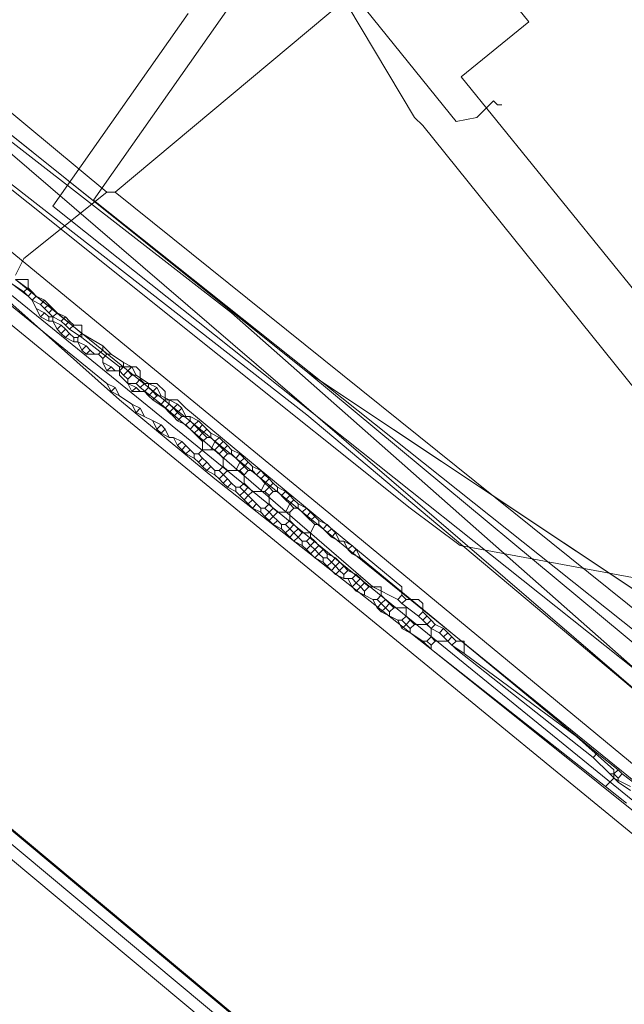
# Model space of a CAD drawing. Header units: metres. Extents: x 92810 to 93633, y 464687 to 465459.
# Tile 192 of 256: x 93243 to 93254, y 465115 to 465132. Entities that reach past the tile are written whole.
import ezdxf
from ezdxf.lldxf.tags import DXFTag

# ---------------------------------------------------------------- set-up
doc = ezdxf.new("R2010")
doc.units = ezdxf.units.M
for name, color, linetype, lineweight, transparency in [('B-OI-KL-DATA_KPN-G', 90, 'SI_B_DATA_KPN', 18, 0.4), ('B-OI-KL-DATA_LIANDER-G', 90, 'SI_B_DATA_LIANDER', 18, 0.4), ('B-OI-KL-DATA_ZIGGO BV-G', 90, 'SI_B_DATA_ZIGGO', 18, 0.4), ('B-OI-KL-ET_HS_LIANDER-G', 10, 'SI_B_ET_HS_LIANDON', 18, 0.4), ('B-OI-KL-ET_LS_LIANDER-G', 190, 'SI_B_ET_LS_LIANDER', 18, 0.4), ('B-OI-KL-GAS_LD_LIANDER-G', 30, 'SI_B_GAS_LD_LIANDER', 18, 0.4), ('B-WE-KL-DATA-G', 90, 'KL-DATA-N', 18, 0.4), ('B-WE-KL-WARMTENET-G', 80, 'KL-WARMTENET-N', 18, 0.4), ('B-WE-KL-WATER-G', 170, 'KL-WATER-N', 18, 0.4)]:
    doc.layers.add(name, color=color, linetype=linetype, lineweight=lineweight, transparency=transparency)
doc.styles.get("Standard").update_dxf_attribs({"font": 'isocp.shx'})
tags = doc.linetypes.add('KL-DATA-N', pattern='A,4,-1,[101,NLCS.SHX,S=0.5,R=0,X=0,Y=0],-1,4,-1,["D",Standard,S=1,R=0,X=-0.25,Y=-0.5],-1.5', length=12.5).pattern_tags.tags
tags[18] = DXFTag(74, 10)
tags = doc.linetypes.add('KL-WARMTENET-N', pattern='A,7,-1.5,["WN",Standard,S=1,R=0,X=-0.3,Y=-0.5],-3', length=11.5).pattern_tags.tags
tags[6] = DXFTag(74, 10)
doc.linetypes.add('KL-WATER-N', pattern='A,7,-0.5,[168,NLCS.SHX,S=0.75,R=0,X=0.75,Y=0],-2', length=9.5)
doc.linetypes.add('SI_B_DATA_KPN', pattern='A,5,-2,["KPN",Standard,S=1.5,R=0,X=-0.51,Y=-0.75],-8', length=15)
doc.linetypes.add('SI_B_DATA_LIANDER', pattern='A,5,-2,["LI-DATA",Standard,S=1.5,R=0,X=-0.51,Y=-0.75],-11', length=18)
doc.linetypes.add('SI_B_DATA_ZIGGO', pattern='A,5,-2,["ZIGGO",Standard,S=1.5,R=0,X=-0.51,Y=-0.75],-9', length=16)
doc.linetypes.add('SI_B_ET_HS_LIANDON', pattern='A,5,-2,["LI-HS",Standard,S=1.5,R=0,X=-0.51,Y=-0.75],-10', length=17)
doc.linetypes.add('SI_B_ET_LS_LIANDER', pattern='A,5,-2,["LI-LS",Standard,S=1.5,R=0,X=-0.51,Y=-0.75],-10', length=17)
doc.linetypes.add('SI_B_GAS_LD_LIANDER', pattern='A,5,-2,["LI-G-LD",Standard,S=1.5,R=0,X=-0.51,Y=-0.75],-11', length=18)

msp = doc.modelspace()

# ---------------------------------------------------------------- linework, layer by layer
at = {"layer": 'B-OI-KL-DATA_KPN-G', "flags": 128}
for points in [[(93196.893, 465166.179), (93196.964, 465165.964), (93197.893, 465165.536), (93203.679, 465161.036), (93208.679, 465156.964), (93238.25, 465133.179), (93246.893, 465126.464), (93257.25, 465117.321), (93258.036, 465116.821), (93258.036, 465116.679), (93258.25, 465116.679), (93258.393, 465116.536), (93258.964, 465116.107)], [(93241.679, 465144.536), (93241.536, 465144.607), (93241.393, 465144.536), (93239.893, 465143.321), (93240.036, 465142.964), (93240.536, 465142.393), (93250.75, 465129.75), (93251.107, 465129.821), (93251.393, 465130.107), (93251.464, 465130.036), (93251.536, 465130.036)]]:
    msp.add_lwpolyline(points, dxfattribs=at)
at = {"layer": 'B-OI-KL-DATA_LIANDER-G', "flags": 128}
for points in [[(93416.464, 465004.107), (93411.75, 465007.964), (93411.107, 465008.393), (93408.536, 465009.679), (93407.464, 465010.536), (93407.036, 465010.536), (93367.107, 465041.036), (93367.036, 465041.464), (93359.464, 465047.179), (93357.964, 465047.179), (93357.464, 465046.393), (93356.679, 465046.107), (93355.464, 465044.536), (93354.893, 465044.036), (93354.893, 465043.964), (93354.964, 465043.679), (93354.179, 465041.821), (93348.679, 465033.679), (93347.607, 465033.107), (93346.536, 465031.536), (93346.393, 465030.393), (93345.607, 465029.607), (93345.607, 465029.393), (93344.964, 465028.964), (93344.464, 465028.964), (93340.107, 465031.179), (93283.25, 465074.179), (93272.75, 465081.679), (93271.321, 465083.107), (93270.821, 465083.321), (93265.679, 465091.679), (93265.679, 465092.393), (93265.036, 465094.036), (93264.679, 465094.107), (93255.964, 465099.036), (93255.821, 465099.536), (93255.464, 465099.75), (93255.393, 465100.25), (93256.393, 465104.893), (93256.25, 465105.821), (93253.821, 465107.393), (93250.25, 465111.607), (93208.607, 465146.393), (93196.536, 465156.25), (93193.321, 465160.75), (93192.679, 465161.179), (93188.964, 465168.821)], [(93242.393, 465127.25), (93244.964, 465124.964), (93246.607, 465123.607), (93253.321, 465118.321)], [(93243.179, 465127.036), (93243.393, 465127.036), (93243.393, 465126.893)], [(93243.107, 465126.964), (93243.321, 465126.821)], [(93243.393, 465126.893), (93243.321, 465126.821)], [(93243.321, 465126.821), (93243.393, 465126.75)], [(93243.393, 465126.893), (93243.464, 465126.821)], [(93243.464, 465126.821), (93243.393, 465126.75)], [(93243.464, 465126.821), (93243.536, 465126.75)], [(93243.393, 465126.75), (93243.464, 465126.679)], [(93243.536, 465126.75), (93243.464, 465126.679)], [(93243.464, 465126.679), (93243.607, 465126.607)], [(93243.536, 465126.75), (93243.679, 465126.679)], [(93243.679, 465126.679), (93243.607, 465126.607)], [(93243.679, 465126.679), (93243.821, 465126.536)], [(93243.607, 465126.607), (93243.679, 465126.536)], [(93243.75, 465126.607), (93243.679, 465126.536)], [(93243.679, 465126.536), (93243.75, 465126.464)], [(93243.821, 465126.536), (93243.75, 465126.464)], [(93243.821, 465126.536), (93243.893, 465126.464)], [(93243.75, 465126.464), (93243.821, 465126.393)], [(93243.893, 465126.464), (93243.821, 465126.393)], [(93243.821, 465126.393), (93243.964, 465126.321)], [(93243.893, 465126.464), (93244.036, 465126.393)], [(93244.036, 465126.393), (93243.964, 465126.321)], [(93243.964, 465126.321), (93244.036, 465126.25)], [(93244.036, 465126.393), (93244.107, 465126.321)], [(93244.107, 465126.321), (93244.036, 465126.25)], [(93244.107, 465126.321), (93244.179, 465126.25)], [(93244.036, 465126.25), (93244.107, 465126.179)], [(93244.179, 465126.25), (93244.107, 465126.179)], [(93244.107, 465126.179), (93244.321, 465126.036)], [(93244.179, 465126.25), (93244.321, 465126.25), (93244.321, 465126.036)], [(93244.321, 465126.036), (93244.964, 465125.536)], [(93244.964, 465125.536), (93245.25, 465125.536), (93245.321, 465125.464), (93245.321, 465125.321)], [(93244.964, 465125.536), (93244.964, 465125.393), (93245.107, 465125.25), (93245.25, 465125.25)], [(93245.321, 465125.321), (93245.25, 465125.25)], [(93245.321, 465125.321), (93245.393, 465125.25)], [(93245.25, 465125.25), (93245.321, 465125.179)], [(93245.393, 465125.25), (93245.321, 465125.179)], [(93245.321, 465125.179), (93245.679, 465124.893)], [(93245.393, 465125.25), (93245.607, 465125.25), (93245.75, 465125.107), (93245.75, 465124.964)], [(93245.75, 465124.964), (93245.679, 465124.893)], [(93245.75, 465124.964), (93245.964, 465124.964), (93246.107, 465124.821), (93249.821, 465121.75), (93249.821, 465121.607)], [(93245.679, 465124.893), (93249.321, 465121.75), (93249.75, 465121.536)], [(93249.821, 465121.607), (93249.75, 465121.536)], [(93249.821, 465121.607), (93249.893, 465121.536)], [(93249.75, 465121.536), (93249.821, 465121.464)], [(93249.893, 465121.536), (93249.821, 465121.464)], [(93249.821, 465121.464), (93250.107, 465121.25)], [(93249.893, 465121.536), (93250.107, 465121.536), (93250.179, 465121.464), (93250.179, 465121.321)], [(93250.179, 465121.321), (93250.107, 465121.25)], [(93250.107, 465121.25), (93250.179, 465121.179)], [(93250.179, 465121.321), (93250.321, 465121.179)], [(93250.25, 465121.25), (93250.179, 465121.179)], [(93250.179, 465121.179), (93250.321, 465121.036)], [(93250.321, 465121.179), (93250.25, 465121.107)], [(93250.321, 465121.179), (93250.393, 465121.107)], [(93250.393, 465121.107), (93250.321, 465121.036)], [(93250.393, 465121.107), (93250.536, 465121.036)], [(93250.321, 465121.036), (93250.464, 465120.964)], [(93250.536, 465121.036), (93250.464, 465120.964)], [(93250.464, 465120.964), (93250.536, 465120.893)], [(93250.536, 465121.036), (93250.607, 465120.964)], [(93250.607, 465120.964), (93250.536, 465120.893)], [(93250.536, 465120.893), (93250.607, 465120.821)], [(93250.607, 465120.964), (93250.679, 465120.893)], [(93250.679, 465120.893), (93250.607, 465120.821)], [(93250.679, 465120.893), (93250.75, 465120.821)], [(93250.607, 465120.821), (93250.679, 465120.75)], [(93250.75, 465120.821), (93250.679, 465120.75)], [(93250.679, 465120.75), (93250.893, 465120.607)], [(93250.75, 465120.821), (93250.893, 465120.821), (93250.893, 465120.607)], [(93250.893, 465120.607), (93252.821, 465119.179), (93253.464, 465118.607), (93253.464, 465118.464)], [(93253.464, 465118.464), (93253.321, 465118.321)], [(93253.464, 465118.464), (93253.75, 465118.321)], [(93253.321, 465118.321), (93253.679, 465118.036)]]:
    msp.add_lwpolyline(points, dxfattribs=at)
at = {"layer": 'B-OI-KL-DATA_ZIGGO BV-G', "flags": 128}
for points in [[(93233.462, 465154.32), (93251.999, 465131.461), (93250.839, 465130.517), (93257.583, 465122.198)], [(93223.2, 465145.461), (93248.201, 465125.438), (93257.425, 465119.296), (93259.224, 465118.888)], [(93237.543, 465133.974), (93254.325, 465119.556)], [(93248.201, 465125.438), (93237.543, 465133.974)], [(93255.547, 465120.547), (93248.201, 465125.438)], [(93254.808, 465119.948), (93248.201, 465125.438)]]:
    msp.add_lwpolyline(points, dxfattribs=at)
at = {"layer": 'B-OI-KL-ET_HS_LIANDER-G'}
for p, q in [((93246.821, 465124.179), (93246.679, 465124.036)), ((93246.821, 465123.75), (93246.679, 465123.607))]:
    msp.add_line(p, q, dxfattribs=at)
at = {"layer": 'B-OI-KL-ET_HS_LIANDER-G', "flags": 128}
for points in [[(93188.321, 465170.679), (93190.464, 465168.607), (93191.607, 465167.679), (93216.321, 465148.893), (93223.821, 465143.107), (93239.25, 465130.679), (93248.464, 465123.107), (93261.607, 465112.25), (93262.036, 465111.964), (93263.179, 465111.607), (93264.607, 465111.679), (93265.179, 465111.821), (93265.964, 465112.036), (93266.179, 465112.179), (93269.107, 465114.607), (93269.179, 465114.464)], [(93189.607, 465168.179), (93196.607, 465162.679), (93204.893, 465156.393), (93211.393, 465151.536), (93214.75, 465148.893), (93222.893, 465142.679), (93228.036, 465138.607), (93260.107, 465112.321), (93261.607, 465111.179), (93262.964, 465110.821)], [(93192.893, 465161.179), (93193.679, 465159.679), (93194.393, 465158.607), (93195.393, 465157.321), (93196.25, 465156.464), (93208.536, 465146.464), (93214.964, 465141.107), (93250.107, 465111.75), (93250.893, 465110.964), (93253.536, 465107.679), (93253.821, 465107.464), (93256.107, 465105.893), (93256.25, 465105.679), (93256.393, 465105.393), (93256.393, 465105.036), (93255.321, 465099.964), (93256.036, 465099.25)], [(93192.607, 465161.036), (93192.964, 465160.179), (93193.893, 465158.607), (93194.607, 465157.607), (93195.464, 465156.679), (93196.393, 465155.75), (93197.893, 465154.536), (93208.25, 465146.179), (93213.393, 465141.893), (93249.821, 465111.464), (93250.607, 465110.679), (93253.25, 465107.393), (93253.679, 465107.036), (93255.821, 465105.607), (93255.964, 465105.393), (93254.964, 465100.464), (93255.036, 465099.607), (93255.821, 465098.964)], [(93192.75, 465161.036), (93193.464, 465159.607), (93193.75, 465159.179), (93195.107, 465157.321), (93196.536, 465155.893), (93197.679, 465154.964), (93208.393, 465146.321), (93213.107, 465142.393), (93249.964, 465111.607), (93250.75, 465110.821), (93253.393, 465107.536), (93253.821, 465107.179), (93255.964, 465105.75), (93256.107, 465105.536), (93256.179, 465105.107), (93256.107, 465104.75), (93255.179, 465100.464), (93255.25, 465099.679), (93255.893, 465099.107)], [(93239.821, 465129.25), (93244.75, 465125.25)], [(93243.179, 465127.036), (93243.464, 465126.821)], [(93243.107, 465126.964), (93243.393, 465126.75)], [(93243.464, 465126.821), (93243.393, 465126.75)], [(93243.464, 465126.821), (93243.536, 465126.75)], [(93243.393, 465126.75), (93243.464, 465126.679)], [(93243.536, 465126.75), (93243.464, 465126.679)], [(93243.464, 465126.679), (93243.536, 465126.536)], [(93243.536, 465126.75), (93243.893, 465126.464)], [(93243.536, 465126.536), (93243.679, 465126.464)], [(93243.536, 465126.536), (93243.607, 465126.393)], [(93243.679, 465126.464), (93243.607, 465126.393)], [(93243.607, 465126.393), (93243.75, 465126.321)], [(93243.679, 465126.464), (93243.75, 465126.393)], [(93243.75, 465126.393), (93243.821, 465126.393)], [(93243.75, 465126.393), (93243.75, 465126.321)], [(93243.75, 465126.321), (93243.821, 465126.321)], [(93243.893, 465126.464), (93243.821, 465126.393)], [(93243.821, 465126.393), (93243.821, 465126.321)], [(93243.821, 465126.321), (93243.964, 465126.25)], [(93243.821, 465126.321), (93243.893, 465126.179)], [(93243.893, 465126.464), (93244.321, 465126.107)], [(93243.964, 465126.25), (93243.893, 465126.179)], [(93243.893, 465126.179), (93243.964, 465126.107)], [(93243.964, 465126.25), (93244.036, 465126.179)], [(93244.036, 465126.179), (93243.964, 465126.107)], [(93244.036, 465126.179), (93244.107, 465126.107)], [(93243.964, 465126.107), (93244.036, 465126.036)], [(93244.107, 465126.107), (93244.036, 465126.036)], [(93244.036, 465126.036), (93244.179, 465125.964)], [(93244.107, 465126.107), (93244.179, 465126.036)], [(93244.179, 465126.036), (93244.25, 465126.036)], [(93244.179, 465126.036), (93244.179, 465125.964)], [(93244.321, 465126.107), (93244.25, 465126.036)], [(93244.25, 465126.036), (93244.25, 465125.964)], [(93244.321, 465126.107), (93244.679, 465125.893)], [(93244.179, 465125.964), (93244.25, 465125.964)], [(93244.25, 465125.964), (93244.393, 465125.893)], [(93244.25, 465125.964), (93244.321, 465125.821)], [(93244.393, 465125.893), (93244.321, 465125.821)], [(93244.321, 465125.821), (93244.393, 465125.75)], [(93244.393, 465125.893), (93244.464, 465125.821)], [(93244.464, 465125.821), (93244.393, 465125.75)], [(93244.464, 465125.821), (93244.536, 465125.75)], [(93244.679, 465125.821), (93244.607, 465125.75)], [(93244.679, 465125.893), (93244.821, 465125.75)], [(93244.679, 465125.893), (93244.679, 465125.821)], [(93244.679, 465125.821), (93244.75, 465125.75)], [(93244.393, 465125.75), (93244.607, 465125.75)], [(93244.607, 465125.75), (93244.679, 465125.679)], [(93244.75, 465125.75), (93244.679, 465125.679)], [(93244.679, 465125.679), (93244.679, 465125.607)], [(93244.75, 465125.75), (93244.821, 465125.75)], [(93244.821, 465125.75), (93245.036, 465125.607)], [(93244.679, 465125.607), (93244.821, 465125.536)], [(93244.679, 465125.607), (93244.75, 465125.464)], [(93244.821, 465125.536), (93244.75, 465125.464)], [(93244.75, 465125.464), (93244.964, 465125.464)], [(93244.821, 465125.536), (93244.893, 465125.464)], [(93245.036, 465125.536), (93244.964, 465125.464)], [(93244.964, 465125.464), (93245.036, 465125.393)], [(93245.036, 465125.607), (93245.179, 465125.536)], [(93245.036, 465125.607), (93245.036, 465125.536)], [(93245.036, 465125.536), (93245.107, 465125.464)], [(93245.107, 465125.464), (93245.036, 465125.393)], [(93245.179, 465125.536), (93245.107, 465125.464)], [(93245.107, 465125.464), (93245.179, 465125.393)], [(93245.179, 465125.536), (93245.25, 465125.393)], [(93245.036, 465125.393), (93245.107, 465125.321)], [(93245.179, 465125.393), (93245.107, 465125.321)], [(93245.107, 465125.321), (93245.107, 465125.25)], [(93245.179, 465125.393), (93245.25, 465125.393)], [(93245.25, 465125.393), (93245.464, 465125.25)], [(93244.75, 465125.25), (93244.893, 465125.179)], [(93244.75, 465125.25), (93244.821, 465125.107)], [(93244.893, 465125.179), (93244.821, 465125.107)], [(93244.893, 465125.179), (93244.964, 465125.036)], [(93245.107, 465125.25), (93245.25, 465125.179)], [(93245.107, 465125.25), (93245.179, 465125.107)], [(93245.25, 465125.179), (93245.179, 465125.107)], [(93245.25, 465125.179), (93245.321, 465125.107)], [(93245.464, 465125.179), (93245.393, 465125.107)], [(93245.464, 465125.25), (93245.607, 465125.179)], [(93245.464, 465125.25), (93245.464, 465125.179)], [(93245.464, 465125.179), (93245.536, 465125.107)], [(93245.607, 465125.179), (93245.536, 465125.107)], [(93245.607, 465125.179), (93245.679, 465125.036)], [(93244.821, 465125.107), (93244.964, 465125.036)], [(93244.964, 465125.036), (93245.179, 465124.893)], [(93245.179, 465125.107), (93245.393, 465125.107)], [(93245.393, 465125.107), (93245.464, 465125.036)], [(93245.536, 465125.107), (93245.464, 465125.036)], [(93245.464, 465125.036), (93245.536, 465124.964)], [(93245.536, 465125.107), (93245.607, 465125.036)], [(93245.607, 465125.036), (93245.536, 465124.964)], [(93245.536, 465124.964), (93245.75, 465124.821)], [(93245.607, 465125.036), (93245.679, 465125.036)], [(93245.679, 465125.036), (93245.821, 465124.964)], [(93245.821, 465124.964), (93245.964, 465124.893)], [(93245.821, 465124.964), (93245.821, 465124.893)], [(93245.179, 465124.893), (93245.321, 465124.821)], [(93245.179, 465124.893), (93245.25, 465124.75)], [(93245.321, 465124.821), (93245.25, 465124.75)], [(93245.321, 465124.821), (93245.393, 465124.679)], [(93245.821, 465124.893), (93245.75, 465124.821)], [(93245.75, 465124.821), (93245.821, 465124.75)], [(93245.821, 465124.893), (93245.893, 465124.821)], [(93245.893, 465124.821), (93245.821, 465124.75)], [(93245.964, 465124.893), (93245.893, 465124.821)], [(93245.893, 465124.821), (93245.964, 465124.75)], [(93245.964, 465124.893), (93246.036, 465124.821)], [(93246.036, 465124.821), (93245.964, 465124.75)], [(93246.036, 465124.821), (93246.107, 465124.679)], [(93245.25, 465124.75), (93245.679, 465124.536)], [(93245.821, 465124.75), (93245.893, 465124.679)], [(93245.964, 465124.75), (93245.893, 465124.679)], [(93245.893, 465124.679), (93245.964, 465124.607)], [(93245.964, 465124.75), (93246.036, 465124.679)], [(93246.036, 465124.679), (93245.964, 465124.607)], [(93246.036, 465124.679), (93246.179, 465124.679)], [(93246.179, 465124.679), (93246.321, 465124.607)], [(93246.179, 465124.679), (93246.179, 465124.607)], [(93245.536, 465124.607), (93245.607, 465124.464)], [(93245.679, 465124.536), (93245.607, 465124.464)], [(93245.607, 465124.464), (93245.679, 465124.393)], [(93245.679, 465124.536), (93245.75, 465124.464)], [(93245.75, 465124.464), (93245.679, 465124.393)], [(93245.75, 465124.464), (93245.821, 465124.321)], [(93245.964, 465124.607), (93246.107, 465124.536)], [(93246.179, 465124.607), (93246.107, 465124.536)], [(93246.107, 465124.536), (93246.179, 465124.464)], [(93246.179, 465124.607), (93246.25, 465124.536)], [(93246.25, 465124.536), (93246.179, 465124.464)], [(93246.179, 465124.464), (93246.321, 465124.321)], [(93246.321, 465124.607), (93246.25, 465124.536)], [(93246.25, 465124.536), (93246.321, 465124.464)], [(93246.321, 465124.464), (93246.25, 465124.393)], [(93246.321, 465124.607), (93246.393, 465124.536)], [(93246.393, 465124.536), (93246.321, 465124.464)], [(93246.321, 465124.464), (93246.393, 465124.393)], [(93246.393, 465124.536), (93246.464, 465124.464)], [(93246.464, 465124.464), (93246.393, 465124.393)], [(93246.464, 465124.464), (93246.536, 465124.393)], [(93245.679, 465124.393), (93245.821, 465124.321)], [(93245.821, 465124.321), (93245.893, 465124.321)], [(93245.893, 465124.321), (93246.036, 465124.25)], [(93245.893, 465124.321), (93245.964, 465124.179)], [(93246.393, 465124.393), (93246.321, 465124.321)], [(93246.321, 465124.321), (93246.393, 465124.25)], [(93246.393, 465124.393), (93246.464, 465124.321)], [(93246.464, 465124.321), (93246.393, 465124.25)], [(93246.464, 465124.321), (93246.536, 465124.321)], [(93246.536, 465124.393), (93246.679, 465124.321)], [(93246.536, 465124.393), (93246.536, 465124.321)], [(93246.536, 465124.321), (93246.607, 465124.25)], [(93246.679, 465124.321), (93246.607, 465124.25)], [(93246.679, 465124.321), (93246.821, 465124.179)], [(93246.036, 465124.25), (93245.964, 465124.179)], [(93245.964, 465124.179), (93246.036, 465124.107)], [(93246.036, 465124.25), (93246.107, 465124.179)], [(93246.107, 465124.179), (93246.036, 465124.107)], [(93246.107, 465124.179), (93246.179, 465124.107)], [(93246.393, 465124.25), (93246.393, 465124.107)], [(93246.607, 465124.25), (93246.536, 465124.107)], [(93246.607, 465124.25), (93246.679, 465124.179)], [(93246.679, 465124.179), (93246.607, 465124.107)], [(93246.75, 465124.25), (93246.679, 465124.179)], [(93246.679, 465124.179), (93246.821, 465124.036)], [(93246.821, 465124.179), (93246.893, 465124.107)], [(93246.036, 465124.107), (93246.107, 465124.036)], [(93246.179, 465124.107), (93246.107, 465124.036)], [(93246.107, 465124.036), (93246.25, 465123.964)], [(93246.179, 465124.107), (93246.25, 465124.036)], [(93246.25, 465124.036), (93246.321, 465124.036)], [(93246.25, 465124.036), (93246.25, 465123.964)], [(93246.25, 465123.964), (93246.321, 465123.893)], [(93246.393, 465124.107), (93246.321, 465124.036)], [(93246.321, 465124.036), (93246.393, 465123.964)], [(93246.393, 465123.964), (93246.321, 465123.893)], [(93246.393, 465124.107), (93246.607, 465124.107)], [(93246.393, 465123.964), (93246.464, 465123.893)], [(93246.607, 465124.107), (93246.679, 465124.036)], [(93246.679, 465124.036), (93246.75, 465123.964)], [(93246.821, 465124.036), (93246.75, 465123.964)], [(93246.75, 465123.964), (93246.75, 465123.821)], [(93246.821, 465124.036), (93246.893, 465124.036)], [(93246.893, 465124.107), (93247.036, 465124.036)], [(93246.893, 465124.107), (93246.893, 465124.036)], [(93246.893, 465124.036), (93246.964, 465123.964)], [(93247.036, 465124.036), (93246.964, 465123.964)], [(93246.964, 465123.964), (93247.036, 465123.893)], [(93247.036, 465124.036), (93247.107, 465123.964)], [(93247.107, 465123.964), (93247.036, 465123.893)], [(93247.107, 465123.964), (93247.179, 465123.893)], [(93246.321, 465123.893), (93246.393, 465123.821)], [(93246.464, 465123.893), (93246.393, 465123.821)], [(93246.393, 465123.821), (93246.464, 465123.75)], [(93246.464, 465123.893), (93246.536, 465123.821)], [(93246.536, 465123.821), (93246.464, 465123.75)], [(93246.536, 465123.821), (93246.607, 465123.75)], [(93246.75, 465123.821), (93246.679, 465123.75)], [(93246.75, 465123.821), (93246.821, 465123.75)], [(93247.036, 465123.893), (93246.964, 465123.75)], [(93247.036, 465123.893), (93247.107, 465123.821)], [(93247.107, 465123.821), (93247.036, 465123.75)], [(93247.179, 465123.893), (93247.107, 465123.821)], [(93247.107, 465123.821), (93247.179, 465123.75)], [(93247.179, 465123.893), (93247.25, 465123.821)], [(93247.25, 465123.821), (93247.393, 465123.75)], [(93247.25, 465123.821), (93247.25, 465123.75)], [(93246.464, 465123.75), (93246.607, 465123.679)], [(93246.607, 465123.75), (93246.679, 465123.75)], [(93246.607, 465123.75), (93246.607, 465123.679)], [(93246.607, 465123.679), (93246.679, 465123.607)], [(93246.679, 465123.75), (93246.821, 465123.607)], [(93246.679, 465123.607), (93246.75, 465123.536)], [(93246.821, 465123.607), (93246.75, 465123.536)], [(93246.821, 465123.75), (93247.036, 465123.75)], [(93246.821, 465123.607), (93246.893, 465123.536)], [(93247.036, 465123.75), (93247.107, 465123.679)], [(93247.179, 465123.75), (93247.107, 465123.679)], [(93247.107, 465123.679), (93247.107, 465123.536)], [(93247.179, 465123.75), (93247.25, 465123.75)], [(93247.25, 465123.75), (93247.321, 465123.679)], [(93247.393, 465123.75), (93247.321, 465123.679)], [(93247.321, 465123.679), (93247.393, 465123.607)], [(93247.393, 465123.75), (93247.464, 465123.679)], [(93247.464, 465123.679), (93247.393, 465123.607)], [(93247.393, 465123.607), (93247.464, 465123.536)], [(93247.464, 465123.679), (93247.536, 465123.607)], [(93247.536, 465123.607), (93247.464, 465123.536)], [(93247.536, 465123.607), (93247.607, 465123.536)], [(93246.75, 465123.536), (93246.821, 465123.464)], [(93246.893, 465123.536), (93246.821, 465123.464)], [(93246.821, 465123.464), (93246.964, 465123.393)], [(93246.893, 465123.536), (93246.964, 465123.464)], [(93246.964, 465123.464), (93247.036, 465123.464)], [(93246.964, 465123.464), (93246.964, 465123.393)], [(93247.107, 465123.536), (93247.036, 465123.464)], [(93247.036, 465123.464), (93247.107, 465123.393)], [(93247.107, 465123.536), (93247.179, 465123.464)], [(93247.179, 465123.464), (93247.107, 465123.393)], [(93247.179, 465123.464), (93247.25, 465123.393)], [(93247.464, 465123.536), (93247.393, 465123.393)], [(93247.464, 465123.536), (93247.536, 465123.464)], [(93247.536, 465123.464), (93247.464, 465123.393)], [(93247.607, 465123.536), (93247.536, 465123.464)], [(93247.536, 465123.464), (93247.607, 465123.393)], [(93247.607, 465123.536), (93247.679, 465123.464)], [(93247.679, 465123.464), (93247.821, 465123.393)], [(93247.679, 465123.464), (93247.679, 465123.393)], [(93246.964, 465123.393), (93247.036, 465123.321)], [(93247.107, 465123.393), (93247.036, 465123.321)], [(93247.036, 465123.321), (93247.107, 465123.25)], [(93247.107, 465123.393), (93247.179, 465123.321)], [(93247.179, 465123.321), (93247.107, 465123.25)], [(93247.25, 465123.393), (93247.179, 465123.321)], [(93247.179, 465123.321), (93247.321, 465123.179)], [(93247.25, 465123.393), (93247.464, 465123.393)], [(93247.464, 465123.393), (93247.536, 465123.321)], [(93247.607, 465123.393), (93247.536, 465123.321)], [(93247.536, 465123.321), (93247.536, 465123.179)], [(93247.607, 465123.393), (93247.679, 465123.393)], [(93247.679, 465123.393), (93247.821, 465123.25)], [(93247.821, 465123.393), (93247.75, 465123.321)], [(93247.821, 465123.393), (93247.893, 465123.321)], [(93247.893, 465123.321), (93247.821, 465123.25)], [(93247.893, 465123.321), (93247.964, 465123.25)], [(93247.107, 465123.25), (93247.179, 465123.179)], [(93247.25, 465123.25), (93247.179, 465123.179)], [(93247.179, 465123.179), (93247.25, 465123.107)], [(93247.321, 465123.179), (93247.25, 465123.107)], [(93247.25, 465123.107), (93247.393, 465123.036)], [(93247.321, 465123.179), (93247.393, 465123.107)], [(93247.393, 465123.107), (93247.464, 465123.107)], [(93247.393, 465123.107), (93247.393, 465123.036)], [(93247.536, 465123.179), (93247.464, 465123.107)], [(93247.464, 465123.107), (93247.536, 465123.036)], [(93247.536, 465123.179), (93247.607, 465123.107)], [(93247.607, 465123.107), (93247.536, 465123.036)], [(93247.607, 465123.107), (93247.679, 465123.036)], [(93247.821, 465123.25), (93247.893, 465123.179)], [(93247.893, 465123.179), (93247.821, 465123.036)], [(93247.964, 465123.25), (93247.893, 465123.179)], [(93247.893, 465123.179), (93247.964, 465123.107)], [(93247.964, 465123.107), (93247.893, 465123.036)], [(93247.964, 465123.25), (93248.036, 465123.179)], [(93247.964, 465123.107), (93248.036, 465123.107)], [(93248.036, 465123.179), (93248.179, 465123.107)], [(93248.036, 465123.179), (93248.036, 465123.107)], [(93248.036, 465123.107), (93248.107, 465123.036)], [(93248.179, 465123.107), (93248.107, 465123.036)], [(93248.179, 465123.107), (93248.25, 465123.036)], [(93247.393, 465123.036), (93247.464, 465122.964)], [(93247.536, 465123.036), (93247.464, 465122.964)], [(93247.464, 465122.964), (93247.536, 465122.893)], [(93247.536, 465123.036), (93247.607, 465122.964)], [(93247.607, 465122.964), (93247.536, 465122.893)], [(93247.679, 465123.036), (93247.607, 465122.964)], [(93247.607, 465122.964), (93247.679, 465122.893)], [(93247.679, 465123.036), (93247.893, 465123.036)], [(93247.893, 465123.036), (93247.893, 465122.893)], [(93248.107, 465123.036), (93248.179, 465122.964)], [(93248.25, 465123.036), (93248.179, 465122.964)], [(93248.179, 465122.964), (93248.321, 465122.821)], [(93248.25, 465123.036), (93248.321, 465122.964)], [(93248.321, 465122.964), (93248.25, 465122.893)], [(93248.321, 465122.964), (93248.393, 465122.893)], [(93247.536, 465122.893), (93247.607, 465122.821)], [(93247.679, 465122.893), (93247.607, 465122.821)], [(93247.607, 465122.821), (93247.75, 465122.75)], [(93247.679, 465122.893), (93247.75, 465122.821)], [(93247.75, 465122.821), (93247.821, 465122.821)], [(93247.75, 465122.821), (93247.75, 465122.75)], [(93247.893, 465122.893), (93247.821, 465122.821)], [(93247.821, 465122.821), (93247.893, 465122.75)], [(93247.893, 465122.893), (93247.964, 465122.821)], [(93247.964, 465122.821), (93247.893, 465122.75)], [(93247.964, 465122.821), (93248.036, 465122.75)], [(93248.321, 465122.821), (93248.25, 465122.679)], [(93248.321, 465122.821), (93248.393, 465122.821)], [(93248.393, 465122.893), (93248.536, 465122.821)], [(93248.393, 465122.893), (93248.393, 465122.821)], [(93248.393, 465122.821), (93248.464, 465122.75)], [(93248.536, 465122.821), (93248.464, 465122.75)], [(93248.536, 465122.821), (93248.607, 465122.75)], [(93247.75, 465122.75), (93247.821, 465122.679)], [(93247.893, 465122.75), (93247.821, 465122.679)], [(93247.821, 465122.679), (93247.893, 465122.607)], [(93247.893, 465122.75), (93247.964, 465122.679)], [(93247.964, 465122.679), (93247.893, 465122.607)], [(93247.893, 465122.607), (93247.964, 465122.536)], [(93248.036, 465122.75), (93247.964, 465122.679)], [(93247.964, 465122.679), (93248.036, 465122.607)], [(93248.036, 465122.607), (93247.964, 465122.536)], [(93248.036, 465122.75), (93248.107, 465122.679)], [(93248.107, 465122.679), (93248.036, 465122.607)], [(93248.036, 465122.607), (93248.107, 465122.536)], [(93248.107, 465122.679), (93248.25, 465122.679)], [(93248.25, 465122.607), (93248.179, 465122.536)], [(93248.25, 465122.679), (93248.25, 465122.607)], [(93248.25, 465122.607), (93248.321, 465122.536)], [(93248.464, 465122.75), (93248.536, 465122.679)], [(93248.607, 465122.75), (93248.536, 465122.679)], [(93248.536, 465122.679), (93248.607, 465122.607)], [(93248.607, 465122.75), (93248.679, 465122.679)], [(93248.679, 465122.679), (93248.607, 465122.607)], [(93248.607, 465122.607), (93248.75, 465122.536)], [(93248.679, 465122.679), (93248.75, 465122.536)], [(93247.964, 465122.536), (93248.107, 465122.464)], [(93248.107, 465122.536), (93248.179, 465122.536)], [(93248.107, 465122.536), (93248.107, 465122.464)], [(93248.107, 465122.464), (93248.179, 465122.393)], [(93248.179, 465122.536), (93248.25, 465122.464)], [(93248.25, 465122.464), (93248.179, 465122.393)], [(93248.321, 465122.536), (93248.25, 465122.464)], [(93248.25, 465122.464), (93248.321, 465122.393)], [(93248.321, 465122.536), (93248.393, 465122.464)], [(93248.393, 465122.464), (93248.321, 465122.393)], [(93248.393, 465122.464), (93248.464, 465122.393)], [(93248.75, 465122.536), (93248.821, 465122.536)], [(93248.821, 465122.536), (93248.964, 465122.464)], [(93248.821, 465122.536), (93248.893, 465122.393)], [(93248.964, 465122.464), (93248.893, 465122.393)], [(93248.964, 465122.464), (93249.036, 465122.393)], [(93248.179, 465122.393), (93248.321, 465122.25)], [(93248.321, 465122.393), (93248.25, 465122.321)], [(93248.321, 465122.393), (93248.393, 465122.321)], [(93248.393, 465122.321), (93248.321, 465122.25)], [(93248.321, 465122.25), (93248.464, 465122.179)], [(93248.464, 465122.393), (93248.393, 465122.321)], [(93248.393, 465122.321), (93248.464, 465122.25)], [(93248.464, 465122.393), (93248.536, 465122.321)], [(93248.464, 465122.25), (93248.536, 465122.25)], [(93248.464, 465122.25), (93248.464, 465122.179)], [(93248.536, 465122.321), (93248.679, 465122.25)], [(93248.536, 465122.321), (93248.536, 465122.25)], [(93248.536, 465122.25), (93248.607, 465122.179)], [(93248.679, 465122.25), (93248.607, 465122.179)], [(93248.679, 465122.25), (93248.821, 465122.107)], [(93248.893, 465122.393), (93248.964, 465122.321)], [(93249.036, 465122.393), (93248.964, 465122.321)], [(93248.964, 465122.321), (93249.107, 465122.25)], [(93249.036, 465122.393), (93249.107, 465122.25)], [(93249.107, 465122.25), (93253.179, 465118.893)], [(93248.464, 465122.179), (93248.536, 465122.107)], [(93248.607, 465122.179), (93248.536, 465122.107)], [(93248.536, 465122.107), (93248.607, 465122.036)], [(93248.607, 465122.179), (93248.679, 465122.107)], [(93248.679, 465122.107), (93248.607, 465122.036)], [(93248.75, 465122.179), (93248.679, 465122.107)], [(93248.679, 465122.107), (93248.75, 465122.036)], [(93248.821, 465122.107), (93248.75, 465122.036)], [(93248.821, 465122.107), (93248.893, 465122.036)], [(93248.607, 465122.036), (93248.679, 465121.964)], [(93248.75, 465122.036), (93248.679, 465121.964)], [(93248.679, 465121.964), (93248.821, 465121.893)], [(93248.75, 465122.036), (93248.821, 465121.964)], [(93248.893, 465122.036), (93248.821, 465121.964)], [(93248.821, 465121.964), (93248.821, 465121.893)], [(93248.893, 465122.036), (93249.036, 465121.964)], [(93249.036, 465121.964), (93248.964, 465121.893)], [(93249.036, 465121.964), (93249.107, 465121.893)], [(93248.821, 465121.893), (93248.964, 465121.893)], [(93248.893, 465121.893), (93248.964, 465121.75)], [(93248.964, 465121.893), (93249.036, 465121.821)], [(93249.036, 465121.821), (93248.964, 465121.75)], [(93248.964, 465121.75), (93249.036, 465121.679)], [(93249.107, 465121.893), (93249.036, 465121.821)], [(93249.036, 465121.821), (93249.107, 465121.75)], [(93249.107, 465121.75), (93249.036, 465121.679)], [(93249.107, 465121.893), (93249.179, 465121.821)], [(93249.179, 465121.821), (93249.107, 465121.75)], [(93249.107, 465121.75), (93249.179, 465121.679)], [(93249.179, 465121.821), (93249.25, 465121.75)], [(93249.25, 465121.75), (93249.179, 465121.679)], [(93249.25, 465121.75), (93249.464, 465121.75), (93249.464, 465121.607)], [(93249.036, 465121.679), (93249.179, 465121.607)], [(93249.179, 465121.679), (93249.179, 465121.607)], [(93249.179, 465121.607), (93249.321, 465121.536)], [(93249.464, 465121.607), (93249.393, 465121.536)], [(93249.464, 465121.607), (93249.536, 465121.536)], [(93249.321, 465121.536), (93249.393, 465121.536)], [(93249.321, 465121.536), (93249.393, 465121.393)], [(93249.393, 465121.536), (93249.464, 465121.464)], [(93249.464, 465121.464), (93249.393, 465121.393)], [(93249.536, 465121.536), (93249.464, 465121.464)], [(93249.464, 465121.464), (93249.536, 465121.393)], [(93249.536, 465121.536), (93249.607, 465121.464)], [(93249.607, 465121.464), (93249.536, 465121.393)], [(93249.607, 465121.464), (93249.679, 465121.393)], [(93249.393, 465121.393), (93249.464, 465121.321)], [(93249.536, 465121.393), (93249.464, 465121.321)], [(93249.464, 465121.321), (93249.75, 465121.179)], [(93249.536, 465121.393), (93249.607, 465121.321)], [(93249.679, 465121.393), (93249.607, 465121.321)], [(93249.607, 465121.321), (93249.607, 465121.25)], [(93249.679, 465121.393), (93249.893, 465121.393), (93249.893, 465121.25)], [(93249.893, 465121.25), (93249.821, 465121.179)], [(93249.893, 465121.25), (93249.964, 465121.179)], [(93249.75, 465121.179), (93249.821, 465121.179)], [(93249.75, 465121.179), (93249.821, 465121.036)], [(93249.821, 465121.179), (93249.893, 465121.107)], [(93249.893, 465121.107), (93249.821, 465121.036)], [(93249.964, 465121.179), (93249.893, 465121.107)], [(93249.893, 465121.107), (93249.964, 465121.036)], [(93249.964, 465121.179), (93250.036, 465121.107)], [(93250.036, 465121.107), (93249.964, 465121.036)], [(93250.036, 465121.107), (93250.25, 465121.107), (93250.321, 465121.036), (93250.321, 465120.893)], [(93249.821, 465121.036), (93249.964, 465120.964)], [(93249.964, 465121.036), (93249.964, 465120.964)], [(93249.964, 465120.964), (93250.179, 465120.821)], [(93250.321, 465120.893), (93250.25, 465120.821)], [(93250.321, 465120.893), (93250.393, 465120.821)], [(93250.179, 465120.821), (93250.25, 465120.821)], [(93250.179, 465120.821), (93250.321, 465120.679)], [(93250.25, 465120.821), (93250.321, 465120.75)], [(93250.393, 465120.821), (93250.321, 465120.75)], [(93250.321, 465120.75), (93250.321, 465120.679)], [(93250.393, 465120.821), (93250.607, 465120.821), (93250.75, 465120.679), (93253.107, 465118.821)], [(93250.321, 465120.679), (93256.036, 465116.107)], [(93253.179, 465118.893), (93253.107, 465118.821)], [(93253.179, 465118.893), (93253.536, 465118.607)], [(93253.107, 465118.821), (93253.393, 465118.536)], [(93253.393, 465118.536), (93253.464, 465118.536)], [(93253.393, 465118.536), (93253.536, 465118.393)], [(93253.536, 465118.607), (93253.464, 465118.536)], [(93253.464, 465118.536), (93253.536, 465118.464)], [(93253.536, 465118.607), (93253.607, 465118.536)], [(93253.607, 465118.536), (93253.536, 465118.464)], [(93253.607, 465118.536), (93253.893, 465118.321)], [(93253.536, 465118.464), (93253.536, 465118.393)], [(93253.536, 465118.393), (93253.75, 465118.25)]]:
    msp.add_lwpolyline(points, dxfattribs=at)
at = {"layer": 'B-OI-KL-ET_LS_LIANDER-G'}
for p, q in [((93244.893, 465128.536), (93250.607, 465133.321)), ((93241.393, 465131.321), (93244.75, 465128.536)), ((93244.75, 465128.536), (93243.321, 465127.393)), ((93244.75, 465128.536), (93244.893, 465128.536)), ((93244.893, 465128.536), (93262.036, 465114.75)), ((93243.321, 465127.393), (93243.179, 465127.107)), ((93243.179, 465127.036), (93257.536, 465115.393))]:
    msp.add_line(p, q, dxfattribs=at)
at = {"layer": 'B-OI-KL-GAS_LD_LIANDER-G', "flags": 128}
for points in [[(93239.75, 465144.821), (93239.821, 465144.607), (93240.179, 465144.464), (93244.536, 465139.036), (93250.036, 465129.821), (93250.179, 465129.679), (93256.393, 465121.964)], [(93232.75, 465137.036), (93236.821, 465133.607), (93249.964, 465123.107), (93250.821, 465122.464), (93256.964, 465121.321), (93257.036, 465121.25), (93258.25, 465119.679)]]:
    msp.add_lwpolyline(points, dxfattribs=at)
at = {"layer": 'B-WE-KL-DATA-G'}
msp.add_lwpolyline([(93169.43, 465190.19), (93175.14, 465183.24), (93179.1, 465178.73), (93183.3, 465174.44), (93187.71, 465170.37), (93192.35, 465166.56), (93223.31, 465142.87), (93261.71, 465111.64), (93263.16, 465111.17), (93266.2, 465111.62), (93269.36, 465114.29), (93278.79, 465124.1), (93289.89, 465134.6), (93296.73, 465140.49), (93301.36, 465144.22), (93307.2, 465148.62), (93329.19, 465166.02), (93347.08, 465181.19), (93354.264, 465187)], dxfattribs=at)
at = {"layer": 'B-WE-KL-WARMTENET-G'}
for points in [[(93243.821, 465128.295), (93246.147, 465131.606)], [(93244.521, 465128.396), (93246.846, 465131.707)], [(93284.313, 465096.729), (93244.521, 465128.396)], [(93283.993, 465096.327), (93243.821, 465128.295)]]:
    msp.add_lwpolyline(points, dxfattribs=at)
at = {"layer": 'B-WE-KL-WATER-G'}
msp.add_lwpolyline([(93196.187, 465166.796), (93214.808, 465151.432), (93215.482, 465150.876), (93216.072, 465150.389), (93216.751, 465149.829), (93217.264, 465149.405), (93217.867, 465148.907), (93218.999, 465147.973), (93229.731, 465139.119), (93247.432, 465125.299), (93248.187, 465124.71), (93256.939, 465117.356), (93259.858, 465115.476), (93263.849, 465113.465), (93264.324, 465113.126)], dxfattribs=at)

doc.saveas('drawing.dxf')
